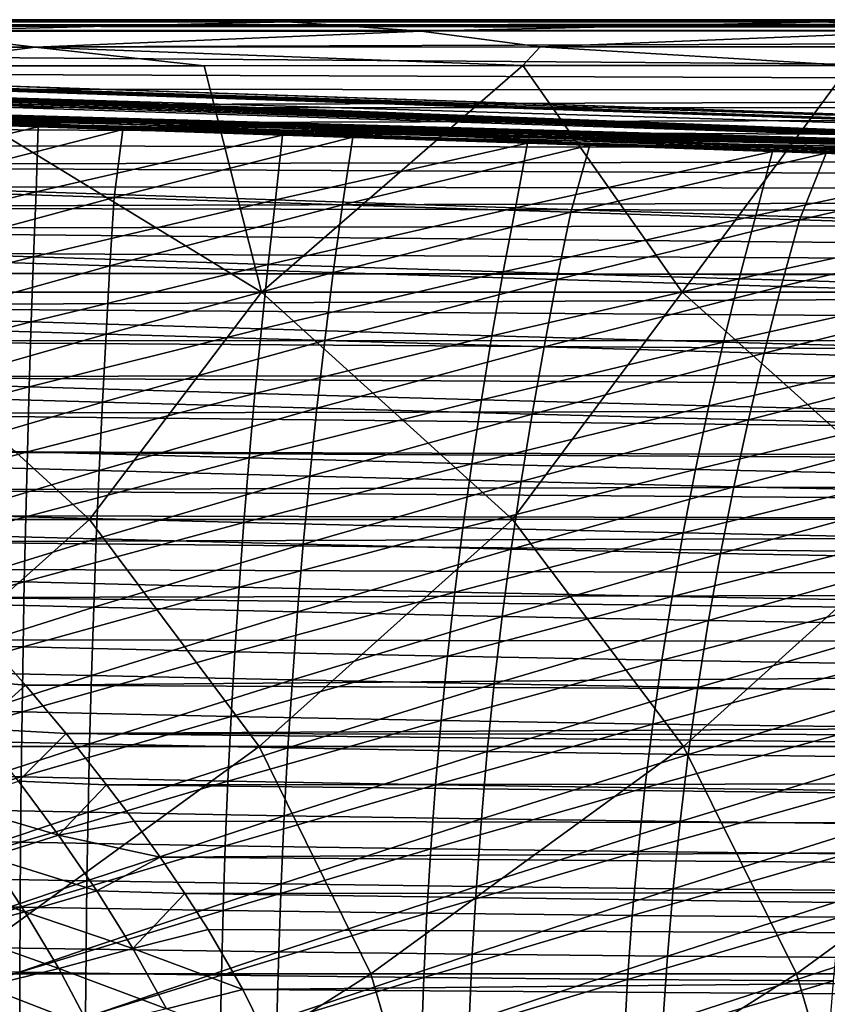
# Model space of a CAD drawing. Header units: metres. Extents: x -24 to 127, y -24 to 24.
# Tile 114 of 151: x 32 to 45, y 7 to 22. Entities that reach past the tile are written whole.
import ezdxf

# ---------------------------------------------------------------- set-up
doc = ezdxf.new("R2010")
doc.units = ezdxf.units.M
doc.layers.add('solid_12_381_051_XXX', color=7, linetype='CONTINUOUS')

msp = doc.modelspace()

# ---------------------------------------------------------------- linework, layer by layer
at = {"layer": 'solid_12_381_051_XXX'}
for points in [[(105, 22.465965, 108.97097), (15.556732, 22.465982, 108.970688), (15.556737, 22.494219, 109.097931)], [(15.556733, 22.5, 109.235703), (29.906946, 22.5, 114.531494), (37.167038, 22.5, 114.534622)], [(15.556733, 22.5, 109.235703), (37.167038, 22.5, 114.534622), (46.120327, 22.5, 114.536751)], [(15.556733, 22.5, 109.235703), (46.120327, 22.5, 114.536751), (54.938236, 22.5, 114.536972)], [(15.556733, 22.5, 109.235703), (54.938236, 22.5, 114.536972), (63.620693, 22.5, 114.535568)], [(15.556733, 22.5, 109.235703), (63.620693, 22.5, 114.535568), (72.16761, 22.5, 114.532829)], [(15.556733, 22.5, 109.235703), (72.16761, 22.5, 114.532829), (80.578972, 22.5, 114.528801)], [(15.556733, 22.5, 109.235703), (80.578972, 22.5, 114.528801), (88.854828, 22.5, 114.523346)], [(15.556733, 22.5, 109.235703), (88.854828, 22.5, 114.523346), (96.995171, 22.5, 114.516457)], [(15.556733, 22.5, 109.235703), (96.995171, 22.5, 114.516457), (105, 22.5, 114.508133)], [(105, 22.5, 109.235695), (15.556733, 22.5, 109.235703), (105, 22.5, 114.508133)], [(105, 22.494377, 109.098152), (15.556733, 22.5, 109.235703), (105, 22.5, 109.235695)], [(105, 22.494377, 109.098152), (15.556737, 22.494219, 109.097931), (15.556733, 22.5, 109.235703)], [(105, 22.465965, 108.97097), (15.556737, 22.494219, 109.097931), (105, 22.494377, 109.098152)], [(27.862812, 22.467674, 114.832848), (36.43396, 22.467979, 114.836975), (29.906946, 22.5, 114.531494)], [(36.43396, 22.467979, 114.836975), (37.167038, 22.5, 114.534622), (29.906946, 22.5, 114.531494)], [(36.43396, 22.467979, 114.836975), (45.004986, 22.468277, 114.841499), (37.167038, 22.5, 114.534622)], [(45.004986, 22.468277, 114.841499), (46.120327, 22.5, 114.536751), (37.167038, 22.5, 114.534622)], [(45.004986, 22.468277, 114.841499), (53.575817, 22.468264, 114.842079), (46.120327, 22.5, 114.536751)], [(59.859264, 20.418608, 144.783646), (1.117329, 22.39463, 144.784668), (1.109322, 22.16617, 145.039474)], [(59.861588, 20.49943, 144.450394), (1.120382, 22.47504, 144.451141), (1.117329, 22.39463, 144.784668)], [(59.859264, 20.418608, 144.783646), (59.861588, 20.49943, 144.450394), (1.117329, 22.39463, 144.784668)], [(59.861588, 20.49943, 144.450394), (1.333833, 22.467861, 142.70961), (1.120382, 22.47504, 144.451141)], [(59.861588, 20.49943, 144.450394), (1.901668, 22.448765, 142.694), (1.333833, 22.467861, 142.70961)], [(59.861588, 20.49943, 144.450394), (59.861588, 20.49943, 142.722382), (1.901668, 22.448765, 142.694)], [(59.859268, 20.418634, 142.388626), (1.901668, 22.448765, 142.694), (59.861588, 20.49943, 142.722382)], [(59.859268, 20.418634, 142.388626), (2.613668, 22.422586, 142.65802), (1.901668, 22.448765, 142.694)], [(59.859268, 20.418634, 142.388626), (3.341708, 22.393856, 142.618896), (2.613668, 22.422586, 142.65802)], [(59.859268, 20.418634, 142.388626), (4.085761, 22.36175, 142.576828), (3.341708, 22.393856, 142.618896)], [(59.859268, 20.418634, 142.388626), (4.845806, 22.325695, 142.532043), (4.085761, 22.36175, 142.576828)], [(105, 22.465965, 108.97097), (15.556738, 22.409264, 108.853249), (15.556732, 22.465982, 108.970688)], [(105, 22.328259, 108.740379), (15.556732, 22.328693, 108.741341), (15.556738, 22.409264, 108.853249)], [(105, 22.408489, 108.85128), (15.556738, 22.409264, 108.853249), (105, 22.465965, 108.97097)], [(105, 22.408489, 108.85128), (105, 22.328259, 108.740379), (15.556738, 22.409264, 108.853249)], [(30.258268, 22.316774, 115.101616), (36.43396, 22.467979, 114.836975), (27.862812, 22.467674, 114.832848)], [(30.258268, 22.316774, 115.101616), (38.56311, 22.318409, 115.105156), (36.43396, 22.467979, 114.836975)], [(38.56311, 22.318409, 115.105156), (45.004986, 22.468277, 114.841499), (36.43396, 22.467979, 114.836975)], [(38.56311, 22.318409, 115.105156), (46.868057, 22.319536, 115.108231), (45.004986, 22.468277, 114.841499)], [(46.868057, 22.319536, 115.108231), (53.575817, 22.468264, 114.842079), (45.004986, 22.468277, 114.841499)], [(59.859268, 20.418634, 142.388626), (5.621825, 22.285105, 142.484924), (4.845806, 22.325695, 142.532043)], [(59.859268, 20.418634, 142.388626), (6.414426, 22.239439, 142.436066), (5.621825, 22.285105, 142.484924)], [(59.859268, 20.418634, 142.388626), (7.224797, 22.188299, 142.386368), (6.414426, 22.239439, 142.436066)], [(59.851868, 20.189066, 142.13353), (8.051289, 22.131021, 142.335953), (7.224797, 22.188299, 142.386368)], [(59.859268, 20.418634, 142.388626), (59.851868, 20.189066, 142.13353), (7.224797, 22.188299, 142.386368)], [(105, 22.328259, 108.740379), (16.425501, 22.007988, 108.337013), (15.556732, 22.328693, 108.741341)], [(105, 22.328259, 108.740379), (104.999977, 21.348274, 107.530991), (16.425501, 22.007988, 108.337013)], [(24.330957, 22.059071, 115.271286), (32.398243, 22.062347, 115.273323), (30.258268, 22.316774, 115.101616)], [(32.398243, 22.062347, 115.273323), (38.56311, 22.318409, 115.105156), (30.258268, 22.316774, 115.101616)], [(32.398243, 22.062347, 115.273323), (40.465237, 22.065737, 115.277527), (38.56311, 22.318409, 115.105156)], [(40.465237, 22.065737, 115.277527), (46.868057, 22.319536, 115.108231), (38.56311, 22.318409, 115.105156)], [(40.465237, 22.065737, 115.277527), (48.532558, 22.067497, 115.279251), (46.868057, 22.319536, 115.108231)], [(59.851891, 20.189459, 145.038422), (1.109322, 22.16617, 145.039474), (1.09805, 21.843668, 145.148468)], [(59.851891, 20.189459, 145.038422), (59.859264, 20.418608, 144.783646), (1.109322, 22.16617, 145.039474)], [(59.851868, 20.189066, 142.13353), (8.722851, 22.08025, 142.295303), (8.051289, 22.131021, 142.335953)], [(59.851868, 20.189066, 142.13353), (9.402606, 22.024586, 142.254654), (8.722851, 22.08025, 142.295303)], [(59.851868, 20.189066, 142.13353), (10.089609, 21.963545, 142.214401), (9.402606, 22.024586, 142.254654)], [(24.330957, 22.059071, 115.271286), (30.086916, 21.760365, 115.328545), (32.398243, 22.062347, 115.273323)], [(32.398243, 22.062347, 115.273323), (30.086916, 21.760365, 115.328545), (35.096451, 21.763636, 115.330879)], [(32.398243, 22.062347, 115.273323), (40.185799, 21.766216, 115.333488), (40.465237, 22.065737, 115.277527)], [(32.398243, 22.062347, 115.273323), (35.096451, 21.763636, 115.330879), (40.185799, 21.766216, 115.333488)], [(40.465237, 22.065737, 115.277527), (40.185799, 21.766216, 115.333488), (45.410606, 21.76808, 115.337166)], [(40.465237, 22.065737, 115.277527), (45.410606, 21.76808, 115.337166), (48.532558, 22.067497, 115.279251)], [(59.851868, 20.189066, 142.13353), (10.783422, 21.896748, 142.175217), (10.089609, 21.963545, 142.214401)], [(59.851868, 20.189066, 142.13353), (11.485188, 21.824224, 142.138184), (10.783422, 21.896748, 142.175217)], [(104.999977, 21.348274, 107.530991), (17.27528, 21.676907, 107.928246), (16.425501, 22.007988, 108.337013)], [(59.851891, 20.189459, 145.038422), (1.09805, 21.843668, 145.148468), (4.994979, 21.712181, 145.155396)], [(59.851891, 20.189459, 145.038422), (4.994979, 21.712181, 145.155396), (8.901964, 21.58078, 145.155289)], [(59.851868, 20.189066, 142.13353), (12.195015, 21.745935, 142.104187), (11.485188, 21.824224, 142.138184)], [(59.841755, 19.87245, 142.018951), (12.912904, 21.661928, 142.074173), (12.195015, 21.745935, 142.104187)], [(59.851868, 20.189066, 142.13353), (59.841755, 19.87245, 142.018951), (12.195015, 21.745935, 142.104187)], [(29.290182, 18.145651, 115.601738), (36.014198, 18.145943, 115.622787), (30.086916, 21.760365, 115.328545)], [(36.014198, 18.145943, 115.622787), (35.096451, 21.763636, 115.330879), (30.086916, 21.760365, 115.328545)], [(36.014198, 18.145943, 115.622787), (40.185799, 21.766216, 115.333488), (35.096451, 21.763636, 115.330879)], [(36.014198, 18.145943, 115.622787), (42.731739, 18.146137, 115.643631), (40.185799, 21.766216, 115.333488)], [(42.731739, 18.146137, 115.643631), (45.410606, 21.76808, 115.337166), (40.185799, 21.766216, 115.333488)], [(42.731739, 18.146137, 115.643631), (49.445282, 18.146233, 115.658051), (45.410606, 21.76808, 115.337166)], [(59.851891, 20.189459, 145.038422), (8.901964, 21.58078, 145.155289), (12.81509, 21.449171, 145.155167)], [(59.841755, 19.87245, 142.018951), (13.638862, 21.572393, 142.049133), (12.912904, 21.661928, 142.074173)], [(59.841755, 19.87245, 142.018951), (14.3729, 21.477676, 142.03009), (13.638862, 21.572393, 142.049133)], [(104.999977, 21.348274, 107.530991), (17.963726, 21.394529, 107.586403), (17.27528, 21.676907, 107.928246)], [(59.851891, 20.189459, 145.038422), (12.81509, 21.449171, 145.155167), (16.734358, 21.317356, 145.155045)], [(14.3729, 21.477676, 142.03009), (59.841755, 19.87245, 142.018951), (56.209351, 19.994617, 142.01886)], [(33.80035, 20.74818, 142.018341), (30.107769, 20.872494, 142.018265), (14.3729, 21.477676, 142.03009)], [(37.470562, 20.624744, 142.018433), (33.80035, 20.74818, 142.018341), (14.3729, 21.477676, 142.03009)], [(14.3729, 21.477676, 142.03009), (48.785381, 20.244303, 142.018692), (45.034027, 20.37047, 142.018616)], [(14.3729, 21.477676, 142.03009), (52.510487, 20.119019, 142.018784), (48.785381, 20.244303, 142.018692)], [(14.3729, 21.477676, 142.03009), (56.209351, 19.994617, 142.01886), (52.510487, 20.119019, 142.018784)], [(41.255836, 20.497498, 142.018524), (37.470562, 20.624744, 142.018433), (14.3729, 21.477676, 142.03009)], [(45.034027, 20.37047, 142.018616), (41.255836, 20.497498, 142.018524), (14.3729, 21.477676, 142.03009)], [(104.999977, 21.348274, 107.530991), (18.642687, 21.105225, 107.242584), (17.963726, 21.394529, 107.586403)], [(59.851891, 20.189459, 145.038422), (16.734358, 21.317356, 145.155045), (20.659767, 21.185335, 145.154938)], [(104.999977, 21.071148, 107.202515), (18.642687, 21.105225, 107.242584), (104.999977, 21.348274, 107.530991)], [(104.999977, 21.071148, 107.202515), (19.312187, 20.809057, 106.8974), (18.642687, 21.105225, 107.242584)], [(59.851891, 20.189459, 145.038422), (20.659767, 21.185335, 145.154938), (24.591318, 21.053108, 145.154816)], [(104.999977, 21.071148, 107.202515), (104.999969, 20.346588, 106.372223), (19.312187, 20.809057, 106.8974)], [(59.851891, 20.189459, 145.038422), (24.591318, 21.053108, 145.154816), (28.529011, 20.920673, 145.154694)], [(59.851891, 20.189459, 145.038422), (28.529011, 20.920673, 145.154694), (30.299391, 20.861132, 145.154648)], [(104.999969, 20.346588, 106.372223), (19.972713, 20.506435, 106.551636), (19.312187, 20.809057, 106.8974)], [(28.585325, 19.876846, 145.283051), (32.447216, 20.788895, 145.154587), (30.299391, 20.861132, 145.154648)], [(32.411263, 19.750332, 145.282578), (32.447216, 20.788895, 145.154587), (28.585325, 19.876846, 145.283051)], [(30.019423, 19.77906, 141.883636), (30.107769, 20.872494, 142.018265), (33.80035, 20.74818, 142.018341)], [(59.851891, 20.189459, 145.038422), (30.299391, 20.861132, 145.154648), (32.447216, 20.788895, 145.154587)], [(36.350563, 20.657616, 145.154465), (32.447216, 20.788895, 145.154587), (32.411263, 19.750332, 145.282578)], [(59.851891, 20.189459, 145.038422), (32.447216, 20.788895, 145.154587), (36.350563, 20.657616, 145.154465)], [(30.019423, 19.77906, 141.883636), (33.80035, 20.74818, 142.018341), (33.661102, 19.660158, 141.884659)], [(36.238792, 19.622478, 145.281052), (36.350563, 20.657616, 145.154465), (32.411263, 19.750332, 145.282578)], [(33.661102, 19.660158, 141.884659), (33.80035, 20.74818, 142.018341), (37.470562, 20.624744, 142.018433)], [(33.661102, 19.660158, 141.884659), (37.470562, 20.624744, 142.018433), (37.305504, 19.542747, 141.887009)], [(40.259914, 20.526134, 145.154343), (36.350563, 20.657616, 145.154465), (36.238792, 19.622478, 145.281052)], [(59.851891, 20.189459, 145.038422), (36.350563, 20.657616, 145.154465), (40.259914, 20.526134, 145.154343)], [(37.305504, 19.542747, 141.887009), (37.470562, 20.624744, 142.018433), (41.255836, 20.497498, 142.018524)], [(104.999969, 20.346588, 106.372223), (20.665178, 20.175491, 106.182205), (19.972713, 20.506435, 106.551636)], [(40.070385, 19.496601, 145.278046), (40.259914, 20.526134, 145.154343), (36.238792, 19.622478, 145.281052)], [(37.305504, 19.542747, 141.887009), (41.255836, 20.497498, 142.018524), (40.953938, 19.422741, 141.890228)], [(44.175262, 20.394451, 145.154236), (40.259914, 20.526134, 145.154343), (40.070385, 19.496601, 145.278046)], [(59.851891, 20.189459, 145.038422), (40.259914, 20.526134, 145.154343), (44.175262, 20.394451, 145.154236)], [(40.953938, 19.422741, 141.890228), (41.255836, 20.497498, 142.018524), (45.034027, 20.37047, 142.018616)], [(104.999969, 19.741673, 105.710838), (20.665178, 20.175491, 106.182205), (104.999969, 20.346588, 106.372223)], [(43.908642, 19.37319, 145.273468), (44.175262, 20.394451, 145.154236), (40.070385, 19.496601, 145.278046)], [(40.953938, 19.422741, 141.890228), (45.034027, 20.37047, 142.018616), (44.608849, 19.304525, 141.894882)], [(48.096607, 20.262568, 145.154114), (44.175262, 20.394451, 145.154236), (43.908642, 19.37319, 145.273468)], [(59.851891, 20.189459, 145.038422), (44.175262, 20.394451, 145.154236), (48.096607, 20.262568, 145.154114)], [(44.608849, 19.304525, 141.894882), (45.034027, 20.37047, 142.018616), (48.785381, 20.244303, 142.018692)], [(104.999969, 19.741673, 105.710838), (21.34379, 19.839813, 105.816162), (20.665178, 20.175491, 106.182205)], [(47.756229, 19.252661, 145.267227), (48.096607, 20.262568, 145.154114), (43.908642, 19.37319, 145.273468)], [(44.608849, 19.304525, 141.894882), (48.785381, 20.244303, 142.018692), (48.272728, 19.189054, 141.901108)], [(104.999969, 19.741673, 105.710838), (22.008259, 19.499611, 105.454315), (21.34379, 19.839813, 105.816162)], [(32.411263, 19.750332, 145.282578), (28.585325, 19.876846, 145.283051), (28.626278, 18.832611, 145.397552)], [(104.999969, 19.741673, 105.710838), (104.999954, 19.346485, 105.294441), (22.008259, 19.499611, 105.454315)], [(32.371899, 18.7124, 145.396591), (32.411263, 19.750332, 145.282578), (28.626278, 18.832611, 145.397552)], [(30.030811, 18.681999, 141.763657), (30.019423, 19.77906, 141.883636), (33.661102, 19.660158, 141.884659)], [(36.238792, 19.622478, 145.281052), (32.411263, 19.750332, 145.282578), (32.371899, 18.7124, 145.396591)], [(30.030811, 18.681999, 141.763657), (33.661102, 19.660158, 141.884659), (33.592613, 18.56962, 141.765442)], [(36.120487, 18.59177, 145.393723), (36.238792, 19.622478, 145.281052), (32.371899, 18.7124, 145.396591)], [(33.592613, 18.56962, 141.765442), (33.661102, 19.660158, 141.884659), (37.305504, 19.542747, 141.887009)], [(33.592613, 18.56962, 141.765442), (37.305504, 19.542747, 141.887009), (37.15881, 18.45953, 141.769333)], [(40.070385, 19.496601, 145.278046), (36.238792, 19.622478, 145.281052), (36.120487, 18.59177, 145.393723)], [(37.15881, 18.45953, 141.769333), (37.305504, 19.542747, 141.887009), (40.953938, 19.422741, 141.890228)], [(104.999954, 19.346485, 105.294441), (22.65823, 19.155737, 105.097893), (22.008259, 19.499611, 105.454315)], [(104.999947, 18.384089, 104.332176), (22.65823, 19.155737, 105.097893), (104.999954, 19.346485, 105.294441)], [(39.875874, 18.474121, 145.388535), (40.070385, 19.496601, 145.278046), (36.120487, 18.59177, 145.393723)], [(37.15881, 18.45953, 141.769333), (40.953938, 19.422741, 141.890228), (40.732048, 18.348116, 141.774979)], [(43.908642, 19.37319, 145.273468), (40.070385, 19.496601, 145.278046), (39.875874, 18.474121, 145.388535)], [(43.642021, 18.360186, 145.380905), (43.908642, 19.37319, 145.273468), (39.875874, 18.474121, 145.388535)], [(40.732048, 18.348116, 141.774979), (40.953938, 19.422741, 141.890228), (44.608849, 19.304525, 141.894882)], [(47.756229, 19.252661, 145.267227), (43.908642, 19.37319, 145.273468), (43.642021, 18.360186, 145.380905)], [(40.732048, 18.348116, 141.774979), (44.608849, 19.304525, 141.894882), (44.315971, 18.239765, 141.782898)], [(47.422935, 18.250593, 145.370667), (47.756229, 19.252661, 145.267227), (43.642021, 18.360186, 145.380905)], [(44.315971, 18.239765, 141.782898), (44.608849, 19.304525, 141.894882), (48.272728, 19.189054, 141.901108)], [(44.315971, 18.239765, 141.782898), (48.272728, 19.189054, 141.901108), (47.914288, 18.13555, 141.793304)], [(104.999947, 18.384089, 104.332176), (23.294058, 18.808201, 104.7472), (22.65823, 19.155737, 105.097893)], [(104.999947, 18.384089, 104.332176), (23.916826, 18.456198, 104.401733), (23.294058, 18.808201, 104.7472)], [(32.371899, 18.7124, 145.396591), (28.626278, 18.832611, 145.397552), (28.665224, 17.788162, 145.505875)], [(32.335808, 17.674297, 145.50444), (32.371899, 18.7124, 145.396591), (28.665224, 17.788162, 145.505875)], [(30.042177, 17.584728, 141.650528), (30.030811, 18.681999, 141.763657), (33.592613, 18.56962, 141.765442)], [(30.042177, 17.584728, 141.650528), (33.592613, 18.56962, 141.765442), (33.529636, 17.478882, 141.653061)], [(36.120487, 18.59177, 145.393723), (32.371899, 18.7124, 145.396591), (32.335808, 17.674297, 145.50444)], [(36.010567, 17.560833, 145.50029), (36.120487, 18.59177, 145.393723), (32.335808, 17.674297, 145.50444)], [(33.529636, 17.478882, 141.653061), (33.592613, 18.56962, 141.765442), (37.15881, 18.45953, 141.769333)], [(39.875874, 18.474121, 145.388535), (36.120487, 18.59177, 145.393723), (36.010567, 17.560833, 145.50029)], [(104.999954, 18.343557, 104.293259), (24.82703, 17.91997, 103.894302), (23.916826, 18.456198, 104.401733)], [(104.999947, 18.384089, 104.332176), (104.999954, 18.343557, 104.293259), (23.916826, 18.456198, 104.401733)], [(33.529636, 17.478882, 141.653061), (37.15881, 18.45953, 141.769333), (37.022945, 17.37602, 141.658417)], [(39.694538, 17.451233, 145.493027), (39.875874, 18.474121, 145.388535), (36.010567, 17.560833, 145.50029)], [(37.022945, 17.37602, 141.658417), (37.15881, 18.45953, 141.769333), (40.732048, 18.348116, 141.774979)], [(43.642021, 18.360186, 145.380905), (39.875874, 18.474121, 145.388535), (39.694538, 17.451233, 145.493027)], [(104.999954, 18.343557, 104.293259), (105.000053, 17.360939, 103.389366), (24.82703, 17.91997, 103.894302)], [(37.022945, 17.37602, 141.658417), (40.732048, 18.348116, 141.774979), (40.525928, 17.272972, 141.666351)], [(43.39286, 17.346445, 145.482483), (43.642021, 18.360186, 145.380905), (39.694538, 17.451233, 145.493027)], [(40.525928, 17.272972, 141.666351), (40.732048, 18.348116, 141.774979), (44.315971, 18.239765, 141.782898)], [(47.422935, 18.250593, 145.370667), (43.642021, 18.360186, 145.380905), (43.39286, 17.346445, 145.482483)], [(47.110737, 17.247278, 145.46846), (47.422935, 18.250593, 145.370667), (43.39286, 17.346445, 145.482483)], [(26.506226, 14.518013, 115.851303), (33.264668, 14.518277, 115.88974), (29.290182, 18.145651, 115.601738)], [(33.264668, 14.518277, 115.88974), (36.014198, 18.145943, 115.622787), (29.290182, 18.145651, 115.601738)], [(33.264668, 14.518277, 115.88974), (40.022488, 14.518464, 115.925682), (36.014198, 18.145943, 115.622787)], [(40.022488, 14.518464, 115.925682), (42.731739, 18.146137, 115.643631), (36.014198, 18.145943, 115.622787)], [(40.022488, 14.518464, 115.925682), (46.780426, 14.518573, 115.958694), (42.731739, 18.146137, 115.643631)], [(40.525928, 17.272972, 141.666351), (44.315971, 18.239765, 141.782898), (44.04327, 17.174097, 141.677383)], [(46.780426, 14.518573, 115.958694), (49.445282, 18.146233, 115.658051), (42.731739, 18.146137, 115.643631)], [(44.04327, 17.174097, 141.677383), (44.315971, 18.239765, 141.782898), (47.914288, 18.13555, 141.793304)], [(44.04327, 17.174097, 141.677383), (47.914288, 18.13555, 141.793304), (47.579723, 17.080566, 141.691711)], [(105.000053, 17.360939, 103.389366), (25.708118, 17.37525, 103.402618), (24.82703, 17.91997, 103.894302)], [(32.335808, 17.674297, 145.50444), (28.665224, 17.788162, 145.505875), (28.702166, 16.743502, 145.608002)], [(32.302986, 16.636021, 145.60611), (32.335808, 17.674297, 145.50444), (28.702166, 16.743502, 145.608002)], [(36.010567, 17.560833, 145.50029), (32.335808, 17.674297, 145.50444), (32.302986, 16.636021, 145.60611)], [(30.053518, 16.487247, 141.544266), (30.042177, 17.584728, 141.650528), (33.529636, 17.478882, 141.653061)], [(30.053518, 16.487247, 141.544266), (33.529636, 17.478882, 141.653061), (33.472168, 16.387945, 141.547485)], [(35.909031, 16.529669, 145.600754), (36.010567, 17.560833, 145.50029), (32.302986, 16.636021, 145.60611)], [(33.472168, 16.387945, 141.547485), (33.529636, 17.478882, 141.653061), (37.022945, 17.37602, 141.658417)], [(39.694538, 17.451233, 145.493027), (36.010567, 17.560833, 145.50029), (35.909031, 16.529669, 145.600754)], [(105.000122, 16.856768, 102.954674), (26.59236, 16.799372, 102.906403), (25.708118, 17.37525, 103.402618)], [(105.000122, 16.856768, 102.954674), (25.708118, 17.37525, 103.402618), (105.000053, 17.360939, 103.389366)], [(33.472168, 16.387945, 141.547485), (37.022945, 17.37602, 141.658417), (36.897915, 16.292217, 141.554245)], [(39.526371, 16.42794, 145.591522), (39.694538, 17.451233, 145.493027), (35.909031, 16.529669, 145.600754)], [(36.897915, 16.292217, 141.554245), (37.022945, 17.37602, 141.658417), (40.525928, 17.272972, 141.666351)], [(43.39286, 17.346445, 145.482483), (39.694538, 17.451233, 145.493027), (39.526371, 16.42794, 145.591522)], [(43.161167, 16.331966, 145.578201), (43.39286, 17.346445, 145.482483), (39.526371, 16.42794, 145.591522)], [(47.110737, 17.247278, 145.46846), (43.39286, 17.346445, 145.482483), (43.161167, 16.331966, 145.578201)], [(36.897915, 16.292217, 141.554245), (40.525928, 17.272972, 141.666351), (40.335583, 16.197309, 141.564346)], [(40.335583, 16.197309, 141.564346), (40.525928, 17.272972, 141.666351), (44.04327, 17.174097, 141.677383)], [(40.335583, 16.197309, 141.564346), (44.04327, 17.174097, 141.677383), (43.790737, 16.107521, 141.578293)], [(46.819633, 16.242714, 145.560608), (47.110737, 17.247278, 145.46846), (43.161167, 16.331966, 145.578201)], [(43.790737, 16.107521, 141.578293), (44.04327, 17.174097, 141.677383), (47.579723, 17.080566, 141.691711)], [(43.790737, 16.107521, 141.578293), (47.579723, 17.080566, 141.691711), (47.269039, 16.024107, 141.596344)], [(105.000122, 16.856768, 102.954674), (105.000206, 16.360798, 102.545601), (26.59236, 16.799372, 102.906403)], [(105.000206, 16.360798, 102.545601), (27.444098, 16.210161, 102.424873), (26.59236, 16.799372, 102.906403)], [(32.302986, 16.636021, 145.60611), (28.702166, 16.743502, 145.608002), (28.737103, 15.698628, 145.703949)], [(32.273438, 15.597571, 145.70163), (32.302986, 16.636021, 145.60611), (28.737103, 15.698628, 145.703949)], [(35.909031, 16.529669, 145.600754), (32.302986, 16.636021, 145.60611), (32.273438, 15.597571, 145.70163)], [(35.815884, 15.498277, 145.695114), (35.909031, 16.529669, 145.600754), (32.273438, 15.597571, 145.70163)], [(39.526371, 16.42794, 145.591522), (35.909031, 16.529669, 145.600754), (35.815884, 15.498277, 145.695114)], [(105.000206, 16.360798, 102.545601), (105.000473, 15.371914, 101.781303), (27.444098, 16.210161, 102.424873)], [(30.064837, 15.38956, 141.444855), (30.053518, 16.487247, 141.544266), (33.472168, 16.387945, 141.547485)], [(30.064837, 15.38956, 141.444855), (33.472168, 16.387945, 141.547485), (33.420216, 15.296809, 141.44873)], [(33.420216, 15.296809, 141.44873), (33.472168, 16.387945, 141.547485), (36.897915, 16.292217, 141.554245)], [(39.37138, 15.40424, 145.684006), (39.526371, 16.42794, 145.591522), (35.815884, 15.498277, 145.695114)], [(43.161167, 16.331966, 145.578201), (39.526371, 16.42794, 145.591522), (39.37138, 15.40424, 145.684006)], [(105.000473, 15.371914, 101.781303), (28.26298, 15.607072, 101.957138), (27.444098, 16.210161, 102.424873)], [(33.420216, 15.296809, 141.44873), (36.897915, 16.292217, 141.554245), (36.783714, 15.208121, 141.456802)], [(36.783714, 15.208121, 141.456802), (36.897915, 16.292217, 141.554245), (40.335583, 16.197309, 141.564346)], [(42.946934, 15.31675, 145.668091), (43.161167, 16.331966, 145.578201), (39.37138, 15.40424, 145.684006)], [(46.819633, 16.242714, 145.560608), (43.161167, 16.331966, 145.578201), (42.946934, 15.31675, 145.668091)], [(46.549625, 15.236902, 145.64711), (46.819633, 16.242714, 145.560608), (42.946934, 15.31675, 145.668091)], [(36.783714, 15.208121, 141.456802), (40.335583, 16.197309, 141.564346), (40.161007, 15.121125, 141.468948)], [(40.161007, 15.121125, 141.468948), (40.335583, 16.197309, 141.564346), (43.790737, 16.107521, 141.578293)], [(40.161007, 15.121125, 141.468948), (43.790737, 16.107521, 141.578293), (43.55838, 15.040038, 141.485657)], [(43.55838, 15.040038, 141.485657), (43.790737, 16.107521, 141.578293), (47.269039, 16.024107, 141.596344)], [(43.55838, 15.040038, 141.485657), (47.269039, 16.024107, 141.596344), (46.982231, 14.966172, 141.507187)], [(105.000549, 15.184444, 101.643707), (29.049013, 14.988933, 101.502846), (28.26298, 15.607072, 101.957138)], [(105.000549, 15.184444, 101.643707), (28.26298, 15.607072, 101.957138), (105.000473, 15.371914, 101.781303)], [(32.273438, 15.597571, 145.70163), (28.737103, 15.698628, 145.703949), (28.770033, 14.653543, 145.793686)], [(32.247158, 14.558948, 145.79097), (32.273438, 15.597571, 145.70163), (28.770033, 14.653543, 145.793686)], [(35.815884, 15.498277, 145.695114), (32.273438, 15.597571, 145.70163), (32.247158, 14.558948, 145.79097)], [(35.731121, 14.466656, 145.783371), (35.815884, 15.498277, 145.695114), (32.247158, 14.558948, 145.79097)], [(39.37138, 15.40424, 145.684006), (35.815884, 15.498277, 145.695114), (35.731121, 14.466656, 145.783371)], [(30.07613, 14.291662, 141.35231), (30.064837, 15.38956, 141.444855), (33.420216, 15.296809, 141.44873)], [(30.07613, 14.291662, 141.35231), (33.420216, 15.296809, 141.44873), (33.373772, 14.205474, 141.356796)], [(33.373772, 14.205474, 141.356796), (33.420216, 15.296809, 141.44873), (36.783714, 15.208121, 141.456802)], [(39.229557, 14.380134, 145.770508), (39.37138, 15.40424, 145.684006), (35.731121, 14.466656, 145.783371)], [(42.946934, 15.31675, 145.668091), (39.37138, 15.40424, 145.684006), (39.229557, 14.380134, 145.770508)], [(42.750168, 14.300797, 145.752136), (42.946934, 15.31675, 145.668091), (39.229557, 14.380134, 145.770508)], [(46.549625, 15.236902, 145.64711), (42.946934, 15.31675, 145.668091), (42.750168, 14.300797, 145.752136)], [(105.000549, 15.184444, 101.643707), (105.000938, 14.410936, 101.099312), (29.049013, 14.988933, 101.502846)], [(33.373772, 14.205474, 141.356796), (36.783714, 15.208121, 141.456802), (36.680347, 14.123733, 141.366104)], [(36.680347, 14.123733, 141.366104), (36.783714, 15.208121, 141.456802), (40.161007, 15.121125, 141.468948)], [(36.680347, 14.123733, 141.366104), (40.161007, 15.121125, 141.468948), (40.002201, 14.044422, 141.380188)], [(40.002201, 14.044422, 141.380188), (40.161007, 15.121125, 141.468948), (43.55838, 15.040038, 141.485657)], [(46.300716, 14.229843, 145.727966), (46.549625, 15.236902, 145.64711), (42.750168, 14.300797, 145.752136)], [(105.000938, 14.410936, 101.099312), (29.535139, 14.582333, 101.216789), (29.049013, 14.988933, 101.502846)], [(40.002201, 14.044422, 141.380188), (43.55838, 15.040038, 141.485657), (43.346195, 13.971648, 141.39946)], [(43.346195, 13.971648, 141.39946), (43.55838, 15.040038, 141.485657), (46.982231, 14.966172, 141.507187)], [(43.346195, 13.971648, 141.39946), (46.982231, 14.966172, 141.507187), (46.719299, 13.906759, 141.424255)], [(32.247158, 14.558948, 145.79097), (28.770033, 14.653543, 145.793686), (28.800957, 13.608244, 145.877258)], [(29.202835, 10.888421, 116.104698), (33.264668, 14.518277, 115.88974), (26.506226, 14.518013, 115.851303)], [(32.224152, 13.52015, 145.874146), (32.247158, 14.558948, 145.79097), (28.800957, 13.608244, 145.877258)], [(29.202835, 10.888421, 116.104698), (35.976532, 10.888597, 116.152878), (33.264668, 14.518277, 115.88974)], [(105.000938, 14.410936, 101.099312), (30.014841, 14.160686, 100.93087), (29.535139, 14.582333, 101.216789)], [(35.731121, 14.466656, 145.783371), (32.247158, 14.558948, 145.79097), (32.224152, 13.52015, 145.874146)], [(35.976532, 10.888597, 116.152878), (40.022488, 14.518464, 115.925682), (33.264668, 14.518277, 115.88974)], [(35.976532, 10.888597, 116.152878), (42.755917, 10.888715, 116.198441), (40.022488, 14.518464, 115.925682)], [(42.755917, 10.888715, 116.198441), (46.780426, 14.518573, 115.958694), (40.022488, 14.518464, 115.925682)], [(42.755917, 10.888715, 116.198441), (49.539005, 10.888773, 116.235718), (46.780426, 14.518573, 115.958694)], [(105.001587, 13.431623, 100.459579), (30.014841, 14.160686, 100.93087), (105.000938, 14.410936, 101.099312)], [(35.654743, 13.434807, 145.865524), (35.731121, 14.466656, 145.783371), (32.224152, 13.52015, 145.874146)], [(39.229557, 14.380134, 145.770508), (35.731121, 14.466656, 145.783371), (35.654743, 13.434807, 145.865524)], [(39.100906, 13.355622, 145.850998), (39.229557, 14.380134, 145.770508), (35.654743, 13.434807, 145.865524)], [(42.750168, 14.300797, 145.752136), (39.229557, 14.380134, 145.770508), (39.100906, 13.355622, 145.850998)], [(105.001587, 13.431623, 100.459579), (30.487209, 13.723649, 100.645042), (30.014841, 14.160686, 100.93087)], [(30.087402, 13.193557, 141.266602), (30.07613, 14.291662, 141.35231), (33.373772, 14.205474, 141.356796)], [(30.087402, 13.193557, 141.266602), (33.373772, 14.205474, 141.356796), (33.33284, 13.11394, 141.271683)], [(33.33284, 13.11394, 141.271683), (33.373772, 14.205474, 141.356796), (36.680347, 14.123733, 141.366104)], [(42.570866, 13.284105, 145.830322), (42.750168, 14.300797, 145.752136), (39.100906, 13.355622, 145.850998)], [(46.300716, 14.229843, 145.727966), (42.750168, 14.300797, 145.752136), (42.570866, 13.284105, 145.830322)], [(46.072899, 13.221537, 145.803192), (46.300716, 14.229843, 145.727966), (42.570866, 13.284105, 145.830322)], [(33.33284, 13.11394, 141.271683), (36.680347, 14.123733, 141.366104), (36.587814, 13.03905, 141.282166)], [(36.587814, 13.03905, 141.282166), (36.680347, 14.123733, 141.366104), (40.002201, 14.044422, 141.380188)], [(36.587814, 13.03905, 141.282166), (40.002201, 14.044422, 141.380188), (39.859169, 12.967199, 141.298035)], [(39.859169, 12.967199, 141.298035), (40.002201, 14.044422, 141.380188), (43.346195, 13.971648, 141.39946)], [(39.859169, 12.967199, 141.298035), (43.346195, 13.971648, 141.39946), (43.154186, 12.90235, 141.319717)], [(43.154186, 12.90235, 141.319717), (43.346195, 13.971648, 141.39946), (46.719299, 13.906759, 141.424255)], [(43.154186, 12.90235, 141.319717), (46.719299, 13.906759, 141.424255), (46.480244, 12.84587, 141.347534)], [(105.001587, 13.431623, 100.459579), (30.951366, 13.270567, 100.359024), (30.487209, 13.723649, 100.645042)], [(32.224152, 13.52015, 145.874146), (28.800957, 13.608244, 145.877258), (28.829876, 12.562732, 145.95462)], [(32.204414, 12.481179, 145.951157), (32.224152, 13.52015, 145.874146), (28.829876, 12.562732, 145.95462)], [(105.002342, 12.483585, 99.884995), (30.951366, 13.270567, 100.359024), (105.001587, 13.431623, 100.459579)], [(35.654743, 13.434807, 145.865524), (32.224152, 13.52015, 145.874146), (32.204414, 12.481179, 145.951157)], [(35.58675, 12.402729, 145.941574), (35.654743, 13.434807, 145.865524), (32.204414, 12.481179, 145.951157)], [(39.100906, 13.355622, 145.850998), (35.654743, 13.434807, 145.865524), (35.58675, 12.402729, 145.941574)], [(105.002342, 12.483585, 99.884995), (31.598822, 12.595098, 99.950417), (30.951366, 13.270567, 100.359024)], [(38.985428, 12.330704, 145.925491), (39.100906, 13.355622, 145.850998), (35.58675, 12.402729, 145.941574)], [(42.570866, 13.284105, 145.830322), (39.100906, 13.355622, 145.850998), (38.985428, 12.330704, 145.925491)], [(42.409023, 12.266676, 145.902664), (42.570866, 13.284105, 145.830322), (38.985428, 12.330704, 145.925491)], [(46.072899, 13.221537, 145.803192), (42.570866, 13.284105, 145.830322), (42.409023, 12.266676, 145.902664)], [(45.86618, 12.211982, 145.872787), (46.072899, 13.221537, 145.803192), (42.409023, 12.266676, 145.902664)], [(30.09865, 12.095242, 141.187775), (30.087402, 13.193557, 141.266602), (33.33284, 13.11394, 141.271683)], [(30.09865, 12.095242, 141.187775), (33.33284, 13.11394, 141.271683), (33.297424, 12.022207, 141.19339)], [(33.297424, 12.022207, 141.19339), (33.33284, 13.11394, 141.271683), (36.587814, 13.03905, 141.282166)], [(33.297424, 12.022207, 141.19339), (36.587814, 13.03905, 141.282166), (36.506115, 11.954075, 141.204956)], [(36.506115, 11.954075, 141.204956), (36.587814, 13.03905, 141.282166), (39.859169, 12.967199, 141.298035)], [(36.506115, 11.954075, 141.204956), (39.859169, 12.967199, 141.298035), (39.731911, 11.889458, 141.222488)], [(39.731911, 11.889458, 141.222488), (39.859169, 12.967199, 141.298035), (43.154186, 12.90235, 141.319717)], [(39.731911, 11.889458, 141.222488), (43.154186, 12.90235, 141.319717), (42.982349, 11.832145, 141.246414)], [(42.982349, 11.832145, 141.246414), (43.154186, 12.90235, 141.319717), (46.480244, 12.84587, 141.347534)], [(42.982349, 11.832145, 141.246414), (46.480244, 12.84587, 141.347534), (46.265068, 11.783504, 141.277023)], [(31.598822, 12.595098, 99.950417), (32.24522, 11.869222, 99.535187), (30.790564, 11.997288, 99.601265)], [(105.002342, 12.483585, 99.884995), (32.24522, 11.869222, 99.535187), (31.598822, 12.595098, 99.950417)], [(32.204414, 12.481179, 145.951157), (28.829876, 12.562732, 145.95462), (28.856791, 11.517008, 146.025803)], [(32.18795, 11.442036, 146.022003), (32.204414, 12.481179, 145.951157), (28.856791, 11.517008, 146.025803)], [(35.58675, 12.402729, 145.941574), (32.204414, 12.481179, 145.951157), (32.18795, 11.442036, 146.022003)], [(105.002342, 12.483585, 99.884995), (105.003242, 11.505983, 99.337685), (32.24522, 11.869222, 99.535187)], [(35.527145, 11.370423, 146.01152), (35.58675, 12.402729, 145.941574), (32.18795, 11.442036, 146.022003)], [(38.985428, 12.330704, 145.925491), (35.58675, 12.402729, 145.941574), (35.527145, 11.370423, 146.01152)], [(38.883121, 11.305379, 145.993988), (38.985428, 12.330704, 145.925491), (35.527145, 11.370423, 146.01152)], [(42.409023, 12.266676, 145.902664), (38.985428, 12.330704, 145.925491), (38.883121, 11.305379, 145.993988)], [(42.264648, 11.248509, 145.969162), (42.409023, 12.266676, 145.902664), (38.883121, 11.305379, 145.993988)], [(45.86618, 12.211982, 145.872787), (42.409023, 12.266676, 145.902664), (42.264648, 11.248509, 145.969162)], [(45.680561, 11.20118, 145.936722), (45.86618, 12.211982, 145.872787), (42.264648, 11.248509, 145.969162)], [(30.109875, 10.996718, 141.115784), (30.09865, 12.095242, 141.187775), (33.297424, 12.022207, 141.19339)], [(30.109875, 10.996718, 141.115784), (33.297424, 12.022207, 141.19339), (33.267517, 10.930275, 141.121918)], [(32.24522, 11.869222, 99.535187), (31.471844, 11.178708, 99.157349), (30.790564, 11.997288, 99.601265)], [(33.267517, 10.930275, 141.121918), (33.297424, 12.022207, 141.19339), (36.506115, 11.954075, 141.204956)], [(33.267517, 10.930275, 141.121918), (36.506115, 11.954075, 141.204956), (36.435246, 10.868807, 141.134491)], [(36.435246, 10.868807, 141.134491), (36.506115, 11.954075, 141.204956), (39.731911, 11.889458, 141.222488)], [(32.24522, 11.869222, 99.535187), (32.891663, 11.095992, 99.120743), (31.471844, 11.178708, 99.157349)], [(105.003242, 11.505983, 99.337685), (32.891663, 11.095992, 99.120743), (32.24522, 11.869222, 99.535187)], [(36.435246, 10.868807, 141.134491), (39.731911, 11.889458, 141.222488), (39.620422, 10.811195, 141.15358)], [(39.620422, 10.811195, 141.15358), (39.731911, 11.889458, 141.222488), (42.982349, 11.832145, 141.246414)], [(39.620422, 10.811195, 141.15358), (42.982349, 11.832145, 141.246414), (42.830685, 10.761032, 141.179565)], [(42.830685, 10.761032, 141.179565), (42.982349, 11.832145, 141.246414), (46.265068, 11.783504, 141.277023)], [(42.830685, 10.761032, 141.179565), (46.265068, 11.783504, 141.277023), (46.073769, 10.71966, 141.212738)], [(32.18795, 11.442036, 146.022003), (28.856791, 11.517008, 146.025803), (28.881699, 10.471071, 146.09079)], [(103.852417, 11.002945, 99.070328), (32.891663, 11.095992, 99.120743), (105.003242, 11.505983, 99.337685)], [(32.174755, 10.402718, 146.08667), (32.18795, 11.442036, 146.022003), (28.881699, 10.471071, 146.09079)], [(35.527145, 11.370423, 146.01152), (32.18795, 11.442036, 146.022003), (32.174755, 10.402718, 146.08667)], [(35.475925, 10.33789, 146.075348), (35.527145, 11.370423, 146.01152), (32.174755, 10.402718, 146.08667)], [(38.883121, 11.305379, 145.993988), (35.527145, 11.370423, 146.01152), (35.475925, 10.33789, 146.075348)], [(32.891663, 11.095992, 99.120743), (32.129772, 10.334949, 98.731926), (31.471844, 11.178708, 99.157349)], [(38.793987, 10.279648, 146.056488), (38.883121, 11.305379, 145.993988), (35.475925, 10.33789, 146.075348)], [(42.264648, 11.248509, 145.969162), (38.883121, 11.305379, 145.993988), (38.793987, 10.279648, 146.056488)], [(42.137737, 10.229606, 146.029816), (42.264648, 11.248509, 145.969162), (38.793987, 10.279648, 146.056488)], [(45.680561, 11.20118, 145.936722), (42.264648, 11.248509, 145.969162), (42.137737, 10.229606, 146.029816)], [(45.516033, 10.18913, 145.995026), (45.680561, 11.20118, 145.936722), (42.137737, 10.229606, 146.029816)], [(32.891663, 11.095992, 99.120743), (33.539074, 10.277116, 98.711868), (32.129772, 10.334949, 98.731926)], [(102.735916, 10.354203, 98.750389), (33.539074, 10.277116, 98.711868), (32.891663, 11.095992, 99.120743)], [(102.735916, 10.354203, 98.750389), (32.891663, 11.095992, 99.120743), (103.852417, 11.002945, 99.070328)], [(30.974195, 7.255658, 116.308868), (35.976532, 10.888597, 116.152878), (29.202835, 10.888421, 116.104698)], [(30.121077, 9.897985, 141.050659), (30.109875, 10.996718, 141.115784), (33.267517, 10.930275, 141.121918)], [(30.121077, 9.897985, 141.050659), (33.267517, 10.930275, 141.121918), (33.243122, 9.838143, 141.057266)], [(30.974195, 7.255658, 116.308868), (37.761562, 7.255766, 116.360725), (35.976532, 10.888597, 116.152878)], [(33.243122, 9.838143, 141.057266), (33.267517, 10.930275, 141.121918), (36.435246, 10.868807, 141.134491)], [(33.243122, 9.838143, 141.057266), (36.435246, 10.868807, 141.134491), (36.37521, 9.783245, 141.07077)], [(37.761562, 7.255766, 116.360725), (42.755917, 10.888715, 116.198441), (35.976532, 10.888597, 116.152878)], [(36.37521, 9.783245, 141.07077), (36.435246, 10.868807, 141.134491), (39.620422, 10.811195, 141.15358)], [(37.761562, 7.255766, 116.360725), (44.558414, 7.255836, 116.406464), (42.755917, 10.888715, 116.198441)], [(44.558414, 7.255836, 116.406464), (49.539005, 10.888773, 116.235718), (42.755917, 10.888715, 116.198441)], [(44.558414, 7.255836, 116.406464), (51.360538, 7.255865, 116.4375), (49.539005, 10.888773, 116.235718)], [(36.37521, 9.783245, 141.07077), (39.620422, 10.811195, 141.15358), (39.524708, 9.732414, 141.091278)], [(39.524708, 9.732414, 141.091278), (39.620422, 10.811195, 141.15358), (42.830685, 10.761032, 141.179565)], [(39.524708, 9.732414, 141.091278), (42.830685, 10.761032, 141.179565), (42.699192, 9.689013, 141.119156)], [(42.699192, 9.689013, 141.119156), (42.830685, 10.761032, 141.179565), (46.073769, 10.71966, 141.212738)], [(42.699192, 9.689013, 141.119156), (46.073769, 10.71966, 141.212738), (45.906345, 9.65434, 141.154678)], [(32.174755, 10.402718, 146.08667), (28.881699, 10.471071, 146.09079), (28.904602, 9.424921, 146.149597)], [(32.164833, 9.363227, 146.145187), (32.174755, 10.402718, 146.08667), (28.904602, 9.424921, 146.149597)], [(35.475925, 10.33789, 146.075348), (32.174755, 10.402718, 146.08667), (32.164833, 9.363227, 146.145187)], [(32.129772, 10.334949, 98.731926), (32.767529, 9.471999, 98.333252), (31.05324, 9.977547, 98.511681)], [(33.539074, 10.277116, 98.711868), (32.767529, 9.471999, 98.333252), (32.129772, 10.334949, 98.731926)], [(35.43309, 9.305127, 146.133087), (35.475925, 10.33789, 146.075348), (32.164833, 9.363227, 146.145187)], [(33.539074, 10.277116, 98.711868), (33.977642, 9.697211, 98.444412), (32.767529, 9.471999, 98.333252)], [(101.663414, 9.543761, 98.373253), (33.539074, 10.277116, 98.711868), (102.735916, 10.354203, 98.750389)], [(101.663414, 9.543761, 98.373253), (33.977642, 9.697211, 98.444412), (33.539074, 10.277116, 98.711868)], [(38.793987, 10.279648, 146.056488), (35.475925, 10.33789, 146.075348), (35.43309, 9.305127, 146.133087)], [(38.718025, 9.253511, 146.112991), (38.793987, 10.279648, 146.056488), (35.43309, 9.305127, 146.133087)], [(42.137737, 10.229606, 146.029816), (38.793987, 10.279648, 146.056488), (38.718025, 9.253511, 146.112991)], [(42.02829, 9.209964, 146.084625), (42.137737, 10.229606, 146.029816), (38.718025, 9.253511, 146.112991)], [(45.516033, 10.18913, 145.995026), (42.137737, 10.229606, 146.029816), (42.02829, 9.209964, 146.084625)], [(45.372604, 9.175832, 146.047684), (45.516033, 10.18913, 145.995026), (42.02829, 9.209964, 146.084625)], [(32.767529, 9.471999, 98.333252), (31.655464, 9.123318, 98.130524), (31.05324, 9.977547, 98.511681)], [(30.132256, 8.799045, 140.992401), (30.121077, 9.897985, 141.050659), (33.243122, 9.838143, 141.057266)], [(30.132256, 8.799045, 140.992401), (33.243122, 9.838143, 141.057266), (33.224243, 8.745812, 140.99942)], [(33.224243, 8.745812, 140.99942), (33.243122, 9.838143, 141.057266), (36.37521, 9.783245, 141.07077)], [(33.224243, 8.745812, 140.99942), (36.37521, 9.783245, 141.07077), (36.326008, 8.697391, 141.013779)], [(36.326008, 8.697391, 141.013779), (36.37521, 9.783245, 141.07077), (39.524708, 9.732414, 141.091278)], [(33.977642, 9.697211, 98.444412), (34.394939, 9.119555, 98.193382), (32.767529, 9.471999, 98.333252)], [(101.663414, 9.543761, 98.373253), (34.394939, 9.119555, 98.193382), (33.977642, 9.697211, 98.444412)], [(36.326008, 8.697391, 141.013779), (39.524708, 9.732414, 141.091278), (39.444767, 8.653113, 141.035599)], [(39.444767, 8.653113, 141.035599), (39.524708, 9.732414, 141.091278), (42.699192, 9.689013, 141.119156)], [(39.444767, 8.653113, 141.035599), (42.699192, 9.689013, 141.119156), (42.587875, 8.616085, 141.065186)], [(42.587875, 8.616085, 141.065186), (42.699192, 9.689013, 141.119156), (45.906345, 9.65434, 141.154678)], [(42.587875, 8.616085, 141.065186), (45.906345, 9.65434, 141.154678), (45.762798, 8.587543, 141.102829)], [(32.767529, 9.471999, 98.333252), (33.380219, 8.584261, 97.963661), (31.655464, 9.123318, 98.130524)], [(34.394939, 9.119555, 98.193382), (33.380219, 8.584261, 97.963661), (32.767529, 9.471999, 98.333252)], [(100.711258, 8.626493, 97.994698), (34.394939, 9.119555, 98.193382), (101.663414, 9.543761, 98.373253)], [(32.164833, 9.363227, 146.145187), (28.904602, 9.424921, 146.149597), (28.925499, 8.378558, 146.202209)], [(32.15818, 8.323562, 146.197525), (32.164833, 9.363227, 146.145187), (28.925499, 8.378558, 146.202209)], [(35.43309, 9.305127, 146.133087), (32.164833, 9.363227, 146.145187), (32.15818, 8.323562, 146.197525)], [(35.398643, 8.272138, 146.184723), (35.43309, 9.305127, 146.133087), (32.15818, 8.323562, 146.197525)], [(38.718025, 9.253511, 146.112991), (35.43309, 9.305127, 146.133087), (35.398643, 8.272138, 146.184723)], [(31.655464, 9.123318, 98.130524), (32.231476, 8.248275, 97.780136), (30.545935, 8.802993, 97.868385)], [(33.380219, 8.584261, 97.963661), (32.231476, 8.248275, 97.780136), (31.655464, 9.123318, 98.130524)], [(38.655235, 8.226968, 146.163483), (38.718025, 9.253511, 146.112991), (35.398643, 8.272138, 146.184723)], [(42.02829, 9.209964, 146.084625), (38.718025, 9.253511, 146.112991), (38.655235, 8.226968, 146.163483)], [(41.93631, 8.189585, 146.133575), (42.02829, 9.209964, 146.084625), (38.655235, 8.226968, 146.163483)], [(45.372604, 9.175832, 146.047684), (42.02829, 9.209964, 146.084625), (41.93631, 8.189585, 146.133575)], [(45.250271, 8.161285, 146.094696), (45.372604, 9.175832, 146.047684), (41.93631, 8.189585, 146.133575)], [(34.394939, 9.119555, 98.193382), (34.789551, 8.542077, 97.959404), (33.380219, 8.584261, 97.963661)], [(100.711258, 8.626493, 97.994698), (34.789551, 8.542077, 97.959404), (34.394939, 9.119555, 98.193382)], [(30.143414, 7.699894, 140.940994), (30.132256, 8.799045, 140.992401), (33.224243, 8.745812, 140.99942)], [(30.143414, 7.699894, 140.940994), (33.224243, 8.745812, 140.99942), (33.210873, 7.653283, 140.94841)], [(32.231476, 8.248275, 97.780136), (31.085814, 7.939913, 97.53244), (30.545935, 8.802993, 97.868385)], [(33.210873, 7.653283, 140.94841), (33.224243, 8.745812, 140.99942), (36.326008, 8.697391, 141.013779)], [(33.210873, 7.653283, 140.94841), (36.326008, 8.697391, 141.013779), (36.287636, 7.611242, 140.963547)], [(36.287636, 7.611242, 140.963547), (36.326008, 8.697391, 141.013779), (39.444767, 8.653113, 141.035599)], [(36.287636, 7.611242, 140.963547), (39.444767, 8.653113, 141.035599), (39.380596, 7.573293, 140.986542)], [(39.380596, 7.573293, 140.986542), (39.444767, 8.653113, 141.035599), (42.587875, 8.616085, 141.065186)], [(33.380219, 8.584261, 97.963661), (33.959064, 7.662822, 97.624336), (32.231476, 8.248275, 97.780136)], [(34.789551, 8.542077, 97.959404), (33.959064, 7.662822, 97.624336), (33.380219, 8.584261, 97.963661)], [(34.789551, 8.542077, 97.959404), (35.159813, 7.964255, 97.739021), (33.959064, 7.662822, 97.624336)], [(99.902351, 7.642428, 97.628105), (34.789551, 8.542077, 97.959404), (100.711258, 8.626493, 97.994698)], [(99.902351, 7.642428, 97.628105), (35.159813, 7.964255, 97.739021), (34.789551, 8.542077, 97.959404)], [(39.380596, 7.573293, 140.986542), (42.587875, 8.616085, 141.065186), (42.496731, 7.54225, 141.01767)], [(42.496731, 7.54225, 141.01767), (42.587875, 8.616085, 141.065186), (45.762798, 8.587543, 141.102829)], [(42.496731, 7.54225, 141.01767), (45.762798, 8.587543, 141.102829), (45.643131, 7.519269, 141.057205)], [(32.15818, 8.323562, 146.197525), (28.925499, 8.378558, 146.202209), (28.944389, 7.331983, 146.248627)], [(32.1548, 7.283724, 146.243698), (32.15818, 8.323562, 146.197525), (28.944389, 7.331983, 146.248627)], [(32.231476, 8.248275, 97.780136), (32.773357, 7.345041, 97.461319), (31.085814, 7.939913, 97.53244)], [(35.398643, 8.272138, 146.184723), (32.15818, 8.323562, 146.197525), (32.1548, 7.283724, 146.243698)], [(35.372581, 7.238919, 146.23024), (35.398643, 8.272138, 146.184723), (32.1548, 7.283724, 146.243698)], [(33.959064, 7.662822, 97.624336), (32.773357, 7.345041, 97.461319), (32.231476, 8.248275, 97.780136)], [(38.655235, 8.226968, 146.163483), (35.398643, 8.272138, 146.184723), (35.372581, 7.238919, 146.23024)], [(38.605618, 7.200019, 146.207993), (38.655235, 8.226968, 146.163483), (35.372581, 7.238919, 146.23024)], [(41.93631, 8.189585, 146.133575), (38.655235, 8.226968, 146.163483), (38.605618, 7.200019, 146.207993)], [(41.86179, 7.168468, 146.176682), (41.93631, 8.189585, 146.133575), (38.605618, 7.200019, 146.207993)], [(45.250271, 8.161285, 146.094696), (41.93631, 8.189585, 146.133575), (41.86179, 7.168468, 146.176682)], [(45.149033, 7.145492, 146.136078), (45.250271, 8.161285, 146.094696), (41.86179, 7.168468, 146.176682)], [(32.773357, 7.345041, 97.461319), (31.591381, 7.053586, 97.229126), (31.085814, 7.939913, 97.53244)], [(35.159813, 7.964255, 97.739021), (35.71257, 7.005532, 97.420563), (33.959064, 7.662822, 97.624336)], [(99.902351, 7.642428, 97.628105), (35.71257, 7.005532, 97.420563), (35.159813, 7.964255, 97.739021)], [(30.154549, 6.600535, 140.896439), (30.143414, 7.699894, 140.940994), (33.210873, 7.653283, 140.94841)], [(30.154549, 6.600535, 140.896439), (33.210873, 7.653283, 140.94841), (33.203018, 6.560554, 140.904221)], [(33.959064, 7.662822, 97.624336), (34.493843, 6.700225, 97.317551), (32.773357, 7.345041, 97.461319)], [(33.203018, 6.560554, 140.904221), (33.210873, 7.653283, 140.94841), (36.287636, 7.611242, 140.963547)], [(33.203018, 6.560554, 140.904221), (36.287636, 7.611242, 140.963547), (36.260101, 6.524801, 140.920059)], [(35.71257, 7.005532, 97.420563), (34.493843, 6.700225, 97.317551), (33.959064, 7.662822, 97.624336)], [(99.190849, 6.554271, 97.287514), (35.71257, 7.005532, 97.420563), (99.902351, 7.642428, 97.628105)], [(36.260101, 6.524801, 140.920059), (36.287636, 7.611242, 140.963547), (39.380596, 7.573293, 140.986542)], [(36.260101, 6.524801, 140.920059), (39.380596, 7.573293, 140.986542), (39.332199, 6.492952, 140.944107)], [(39.332199, 6.492952, 140.944107), (39.380596, 7.573293, 140.986542), (42.496731, 7.54225, 141.01767)], [(39.332199, 6.492952, 140.944107), (42.496731, 7.54225, 141.01767), (42.425762, 6.467508, 140.976593)], [(42.425762, 6.467508, 140.976593), (42.496731, 7.54225, 141.01767), (45.643131, 7.519269, 141.057205)], [(42.425762, 6.467508, 140.976593), (45.643131, 7.519269, 141.057205), (45.54734, 6.449518, 141.017792)], [(32.1548, 7.283724, 146.243698), (28.944389, 7.331983, 146.248627), (28.961277, 6.285195, 146.288864)], [(32.154694, 6.243712, 146.283707), (32.1548, 7.283724, 146.243698), (28.961277, 6.285195, 146.288864)], [(32.023186, 3.619735, 116.441216), (37.761562, 7.255766, 116.360725), (30.974195, 7.255658, 116.308868)], [(32.773357, 7.345041, 97.461319), (33.271969, 6.407421, 97.175667), (31.591381, 7.053586, 97.229126)], [(32.023186, 3.619735, 116.441216), (38.819202, 3.619789, 116.49176), (37.761562, 7.255766, 116.360725)], [(35.372581, 7.238919, 146.23024), (32.1548, 7.283724, 146.243698), (32.154694, 6.243712, 146.283707)], [(35.354904, 6.205472, 146.269669), (35.372581, 7.238919, 146.23024), (32.154694, 6.243712, 146.283707)], [(34.493843, 6.700225, 97.317551), (33.271969, 6.407421, 97.175667), (32.773357, 7.345041, 97.461319)], [(38.605618, 7.200019, 146.207993), (35.372581, 7.238919, 146.23024), (35.354904, 6.205472, 146.269669)], [(38.819202, 3.619789, 116.49176), (44.558414, 7.255836, 116.406464), (37.761562, 7.255766, 116.360725)], [(38.819202, 3.619789, 116.49176), (45.626949, 3.619823, 116.529434), (44.558414, 7.255836, 116.406464)], [(45.626949, 3.619823, 116.529434), (51.360538, 7.255865, 116.4375), (44.558414, 7.255836, 116.406464)], [(38.569172, 6.172663, 146.24649), (38.605618, 7.200019, 146.207993), (35.354904, 6.205472, 146.269669)], [(41.86179, 7.168468, 146.176682), (38.605618, 7.200019, 146.207993), (38.569172, 6.172663, 146.24649)], [(41.804733, 6.146614, 146.213959), (41.86179, 7.168468, 146.176682), (38.569172, 6.172663, 146.24649)], [(45.149033, 7.145492, 146.136078), (41.86179, 7.168468, 146.176682), (41.804733, 6.146614, 146.213959)], [(45.06889, 6.128451, 146.171814), (45.149033, 7.145492, 146.136078), (41.804733, 6.146614, 146.213959)], [(33.271969, 6.407421, 97.175667), (32.054543, 6.13898, 96.959526), (31.591381, 7.053586, 97.229126)], [(35.71257, 7.005532, 97.420563), (36.185429, 6.052796, 97.147064), (34.493843, 6.700225, 97.317551)], [(99.190849, 6.554271, 97.287514), (36.185429, 6.052796, 97.147064), (35.71257, 7.005532, 97.420563)]]:
    msp.add_3dface(points, dxfattribs=at)

doc.saveas('drawing.dxf')
